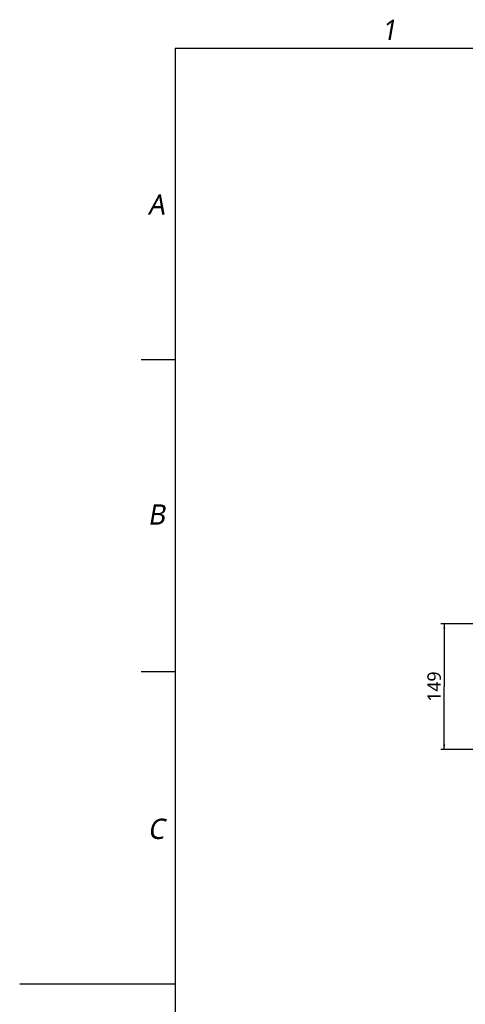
# Model space of a CAD drawing. Header units: millimetres. Extents: x 20 to 4180, y 42 to 2950.
# Tile 19 of 133: x 20 to 680, y 1455 to 2912. Entities that reach past the tile are written whole.
import ezdxf

# ---------------------------------------------------------------- set-up
doc = ezdxf.new("R2010")
doc.units = ezdxf.units.MM
doc.header["$LTSCALE"] = 231.275
doc.layers.get('0').update_dxf_attribs({"linetype": 'CONTINUOUS'})
doc.layers.add('BASE_ASM_PBL11', color=7, linetype='CONTINUOUS')
doc.layers.add('TOP_VIEW_VBL10', color=7, linetype='CONTINUOUS')
doc.styles.get("Standard").update_dxf_attribs({"font": 'malgun.ttf'})
doc.styles.add('TEXTSTYLE_2', font='malgun.ttf')
doc.dimstyles.new('DIMSTYLE_1', dxfattribs={"dimtxt": 20, "dimasz": 7.5, "dimexe": 1, "dimexo": 0.5, "dimgap": 1, "dimtad": 1, "dimlfac": 0.8, "dimdsep": 46, "dimtxsty": 'Standard', "dimblk": '_FILLED', "dimblk1": '_FILLED', "dimblk2": '_FILLED', "dimcen": 0.09, "dimclrt": 134, "dimazin": 2, "dimtp": 0.5, "dimtm": 0.5, "dimtfac": 1, "dimtofl": 0, "dimtmove": 0, "dimatfit": 3, "dimldrblk": '_FILLED', "dimfxl": 1, "dimtolj": 1, "dimarcsym": 0})

# ---------------------------------------------------------------- blocks, each defined once
blk = doc.blocks.new('_FILLED')
at = {"color": 0, "linetype": 'ByBlock'}
blk.add_solid([(0, 0), (-1, 0.2), (-1, -0.2)], dxfattribs=at)
blk = doc.blocks.new('*D30')
at = {"color": 134, "transparency": 16777216}
for p, q in [((1578.3, 2012.1), (643, 2012.1)), ((648, 2012.1), (648, 1919)), ((648, 1825.9), (648, 1919)), ((1578.3, 1825.9), (643, 1825.9))]:
    blk.add_line(p, q, dxfattribs=at)
at = {"color": 134, "transparency": 16777216, "xscale": 7.5, "yscale": 7.5, "zscale": 7.5}
for p, rotation in [((648, 2012.1), 90), ((648, 1825.9), 270)]:
    blk.add_blockref('_FILLED', p, dxfattribs=dict(at, rotation=rotation))
at = {"color": 134, "transparency": 16777216, "insert": (623, 1919), "char_height": 20, "width": 46, "attachment_point": 2, "rotation": 90, "line_spacing_factor": 0.9}
blk.add_mtext('149', dxfattribs=at)
blk = doc.blocks.new('BASE_ASM_PBL11', base_point=(1203.957, 1919.018))
at = {"layer": 'BASE_ASM_PBL11', "color": 134}
dim = blk.add_linear_dim(base=(647.994, 1825.893), p1=(1578.795, 2012.143), p2=(1578.795, 1825.893), angle=270, dimstyle='DIMSTYLE_1', dxfattribs=at)
dim.commit()
dim.dimension.update_dxf_attribs({"geometry": '*D30', "text_midpoint": (647.994, 1919.465), "dimtype": 160})
blk = doc.blocks.new('TOP_VIEW_VBL10', base_point=(1204, 1919))
at = {"layer": 'BASE_ASM_PBL11'}
blk.add_blockref('BASE_ASM_PBL11', (1204, 1919), dxfattribs=at)

msp = doc.modelspace()

# ---------------------------------------------------------------- linework, layer by layer
at = {"color": 7}
for p, q in [((250, 2870), (250, 100)), ((250, 2870), (4100, 2870)), ((20, 1485), (250, 1485))]:
    msp.add_line(p, q, dxfattribs=at)
at = {"color": 134}
for p, q in [((250, 2408.333), (200, 2408.333)), ((250, 1946.667), (200, 1946.667))]:
    msp.add_line(p, q, dxfattribs=at)

# ---------------------------------------------------------------- block references
at = {"layer": 'TOP_VIEW_VBL10'}
msp.add_blockref('TOP_VIEW_VBL10', (1204.412, 1925), dxfattribs=at)

# ---------------------------------------------------------------- texts
at = {"color": 134, "char_height": 30, "attachment_point": 1, "line_spacing_factor": 0.9, "style": 'TEXTSTYLE_2'}
for s, insert, width in [('\\Q10.0;1', (555.295, 2911.909), 34.5), ('\\Q10.0;A', (209.659, 2653.35), 41.16667), ('\\Q10.0;B', (209.659, 2194.723), 36.5), ('\\Q10.0;C', (209.659, 1729.551), 39.66667)]:
    msp.add_mtext(s, dxfattribs=dict(at, insert=insert, width=width))

doc.saveas('drawing.dxf')
